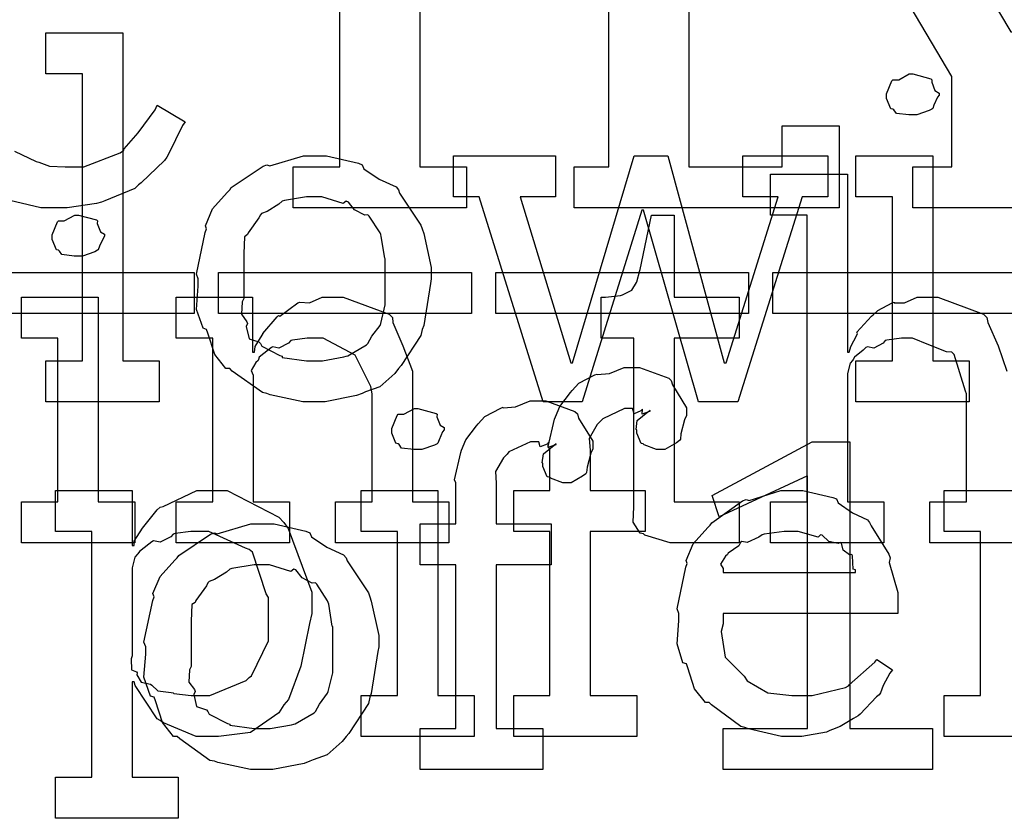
# Model space of a CAD drawing. Extents: x 0 to 8.5, y 0 to 11.
# Tile 75 of 256: x 2.999 to 3.333, y 3.138 to 3.408. Entities that reach past the tile are written whole.
import ezdxf

# ---------------------------------------------------------------- set-up
doc = ezdxf.new("R2010")
doc.units = 0
doc.layers.get('0').update_dxf_attribs({"linetype": 'CONTINUOUS'})

msp = doc.modelspace()

# ---------------------------------------------------------------- linework, layer by layer
at = {"color": 0}
for points in [[(3.09158, 3.35846), (3.10742, 3.35846), (3.10742, 3.44179), (3.08594, 3.44179), (3.08594, 3.4279), (3.06662, 3.4279), (3.06662, 3.45568), (3.17557, 3.45568), (3.17557, 3.4279), (3.15625, 3.4279), (3.15625, 3.44179), (3.13456, 3.44179), (3.13456, 3.35846), (3.15039, 3.35846), (3.15039, 3.34457), (3.09158, 3.34457), (3.09158, 3.35846)], [(3.1869, 3.35846), (3.19862, 3.35846), (3.19862, 3.44179), (3.1869, 3.44179), (3.1869, 3.45568), (3.23813, 3.45568), (3.23813, 3.44179), (3.22575, 3.44179), (3.22575, 3.35846), (3.25743, 3.35846), (3.25743, 3.37235), (3.27675, 3.37235), (3.27675, 3.34457), (3.1869, 3.34457), (3.1869, 3.35846)], [(3.30176, 3.35846), (3.315, 3.35846), (3.315, 3.38906), (3.28375, 3.44179), (3.27528, 3.44179), (3.27528, 3.45568), (3.32433, 3.45568), (3.32433, 3.44179), (3.31261, 3.44179), (3.33496, 3.40424), (3.33561, 3.40424), (3.35883, 3.44179), (3.34711, 3.44179), (3.34711, 3.45568), (3.38163, 3.45568), (3.38163, 3.44179), (3.37315, 3.44179), (3.3419, 3.39296), (3.3419, 3.35846), (3.35514, 3.35846), (3.35514, 3.34457), (3.30176, 3.34457), (3.30176, 3.35846)], [(3.00771, 3.29269), (3.02007, 3.29269), (3.02007, 3.38992), (3.00771, 3.38992), (3.00771, 3.40381), (3.03375, 3.40381), (3.03375, 3.29269), (3.04611, 3.29269), (3.04611, 3.27881), (3.00771, 3.27881), (3.00771, 3.29269)], [(3.30176, 3.37603), (3.30035, 3.37603), (3.29617, 3.37651), (3.29536, 3.37771), (3.29503, 3.37799), (3.29428, 3.37815), (3.29286, 3.38163), (3.29286, 3.38276), (3.29286, 3.38319), (3.29286, 3.38319), (3.29465, 3.38764), (3.29503, 3.38797), (3.29503, 3.38797), (3.29699, 3.38797), (3.30057, 3.38992), (3.30176, 3.38992), (3.30176, 3.38992), (3.30789, 3.38829), (3.30826, 3.38797), (3.30817, 3.3871), (3.30925, 3.38428), (3.31065, 3.38346), (3.31065, 3.38319), (3.31065, 3.38276), (3.31011, 3.382), (3.30892, 3.37935), (3.30849, 3.37819), (3.30826, 3.37799), (3.30735, 3.3775), (3.30311, 3.37603), (3.30176, 3.37603)], [(3.0989, 3.27881), (3.09483, 3.27881), (3.08382, 3.28119), (3.08263, 3.28162), (3.08111, 3.2819), (3.0709, 3.28922), (3.07004, 3.2901), (3.06874, 3.2901), (3.065, 3.29482), (3.06267, 3.30208), (3.06222, 3.30333), (3.06099, 3.30371), (3.05875, 3.31011), (3.0594, 3.31793), (3.0594, 3.32047), (3.05875, 3.32206), (3.06174, 3.33615), (3.06222, 3.3374), (3.06179, 3.33849), (3.06424, 3.34424), (3.06917, 3.34978), (3.07004, 3.35064), (3.07053, 3.3514), (3.08137, 3.35867), (3.08263, 3.3591), (3.08361, 3.35872), (3.09506, 3.36214), (3.0989, 3.36214), (3.10292, 3.36214), (3.11372, 3.35965), (3.11496, 3.3591), (3.11556, 3.35775), (3.12076, 3.35422), (3.12646, 3.35161), (3.12733, 3.35064), (3.12765, 3.34956), (3.13488, 3.33871), (3.13536, 3.3374), (3.13585, 3.33589), (3.1384, 3.32433), (3.1384, 3.32047), (3.13813, 3.3189), (3.13585, 3.30464), (3.13536, 3.30333), (3.13488, 3.30122), (3.12819, 3.29107), (3.12733, 3.2901), (3.12603, 3.28836), (3.12093, 3.28386), (3.11615, 3.28217), (3.11496, 3.28162), (3.11307, 3.28093), (3.10243, 3.27881), (3.0989, 3.27881)], [(3.15468, 3.34825), (3.146, 3.34825), (3.146, 3.36214), (3.1805, 3.36214), (3.1805, 3.34825), (3.16857, 3.34825), (3.18571, 3.29204), (3.18636, 3.29204), (3.20719, 3.36214), (3.21869, 3.36214), (3.23779, 3.29204), (3.23844, 3.29204), (3.25603, 3.34825), (3.24408, 3.34825), (3.24408, 3.36214), (3.27294, 3.36214), (3.27294, 3.34825), (3.26426, 3.34825), (3.24235, 3.27881), (3.22911, 3.27881), (3.21044, 3.34369), (3.20979, 3.34369), (3.18961, 3.27881), (3.17638, 3.27881), (3.15468, 3.34825)], [(3.28244, 3.29269), (3.29482, 3.29269), (3.29482, 3.34825), (3.28244, 3.34825), (3.28244, 3.36214), (3.30849, 3.36214), (3.30849, 3.29269), (3.32086, 3.29269), (3.32086, 3.27881), (3.28244, 3.27881), (3.28244, 3.29269)], [(3.0989, 3.29269), (3.10157, 3.29269), (3.10878, 3.294), (3.10954, 3.29422), (3.11008, 3.29438), (3.11643, 3.29812), (3.11692, 3.29856), (3.11692, 3.29856), (3.11828, 3.30106), (3.12104, 3.30469), (3.12125, 3.30528), (3.12125, 3.30528), (3.12278, 3.31164), (3.12278, 3.31375), (3.12278, 3.32721), (3.12261, 3.32742), (3.12147, 3.33485), (3.12125, 3.33544), (3.12104, 3.33604), (3.1174, 3.34174), (3.11692, 3.34218), (3.11583, 3.34207), (3.11242, 3.34386), (3.11029, 3.34651), (3.10954, 3.34674), (3.10856, 3.34597), (3.10129, 3.34825), (3.0989, 3.34825), (3.09614, 3.34825), (3.0886, 3.347), (3.08783, 3.34674), (3.08669, 3.34576), (3.08274, 3.34332), (3.08083, 3.34261), (3.08046, 3.34218), (3.07992, 3.3411), (3.07633, 3.3361), (3.07611, 3.33544), (3.07503, 3.33475), (3.07482, 3.3291), (3.07482, 3.32721), (3.07482, 3.31375), (3.07422, 3.31267), (3.074, 3.30849), (3.0759, 3.30593), (3.07611, 3.30528), (3.07568, 3.30425), (3.07661, 3.30018), (3.07997, 3.2991), (3.08046, 3.29856), (3.08089, 3.29764), (3.08708, 3.29449), (3.08783, 3.29422), (3.08789, 3.29383), (3.09614, 3.29269), (3.0989, 3.29269)], [(3.01872, 3.32818), (3.01731, 3.32818), (3.01313, 3.32867), (3.01232, 3.32986), (3.01199, 3.33014), (3.01124, 3.33029), (3.00982, 3.33376), (3.00982, 3.3349), (3.00982, 3.33535), (3.00982, 3.33535), (3.01161, 3.33979), (3.01199, 3.34011), (3.01199, 3.34011), (3.01394, 3.34011), (3.01753, 3.34207), (3.01872, 3.34207), (3.01872, 3.34207), (3.02485, 3.34044), (3.02522, 3.34011), (3.02513, 3.33925), (3.02621, 3.33643), (3.02761, 3.33561), (3.02761, 3.33535), (3.02761, 3.3349), (3.02707, 3.33415), (3.02588, 3.33149), (3.02544, 3.33035), (3.02522, 3.33014), (3.02431, 3.32964), (3.02007, 3.32818), (3.01872, 3.32818)], [(3.2225, 3.23096), (3.21946, 3.23096), (3.21089, 3.23351), (3.21035, 3.234), (3.20931, 3.23426), (3.20692, 3.23796), (3.20708, 3.24317), (3.20708, 3.24485), (3.20708, 3.3004), (3.19601, 3.3004), (3.19601, 3.31429), (3.19754, 3.31429), (3.19754, 3.31429), (3.20264, 3.31483), (3.20296, 3.31494), (3.20329, 3.315), (3.20622, 3.31651), (3.20643, 3.31668), (3.20643, 3.31668), (3.20806, 3.31922), (3.20817, 3.3195), (3.20817, 3.3195), (3.20915, 3.32324), (3.20925, 3.32362), (3.21317, 3.34207), (3.22076, 3.34207), (3.22076, 3.31429), (3.24289, 3.31429), (3.24289, 3.3004), (3.22076, 3.3004), (3.22076, 3.24485), (3.24289, 3.24485), (3.24289, 3.23096), (3.24192, 3.23096), (3.23969, 3.23096), (3.23899, 3.23096), (3.23774, 3.23096), (3.23492, 3.23096), (3.234, 3.23096), (3.23258, 3.23096), (3.22939, 3.23096), (3.22835, 3.23096), (3.22689, 3.23096), (3.22358, 3.23096), (3.2225, 3.23096)], [(2.97228, 3.32264), (3.058, 3.32264), (3.058, 3.30875), (2.97228, 3.30875), (2.97228, 3.32264)], [(3.06629, 3.32264), (3.15201, 3.32264), (3.15201, 3.30875), (3.06629, 3.30875), (3.06629, 3.32264)], [(3.16032, 3.32264), (3.24604, 3.32264), (3.24604, 3.30875), (3.16032, 3.30875), (3.16032, 3.32264)], [(3.25429, 3.32264), (3.34, 3.32264), (3.34, 3.30875), (3.25429, 3.30875), (3.25429, 3.32264)], [(2.9994, 3.24485), (3.01178, 3.24485), (3.01178, 3.3004), (2.9994, 3.3004), (2.9994, 3.31429), (3.02544, 3.31429), (3.02544, 3.24485), (3.03782, 3.24485), (3.03782, 3.23096), (2.9994, 3.23096), (2.9994, 3.24485)], [(3.05192, 3.24485), (3.06429, 3.24485), (3.06429, 3.3004), (3.05192, 3.3004), (3.05192, 3.31429), (3.07775, 3.31429), (3.07775, 3.29563), (3.0784, 3.29563), (3.0784, 3.29563), (3.07867, 3.29758), (3.08106, 3.30138), (3.08143, 3.30192), (3.08132, 3.30197), (3.0861, 3.30757), (3.08664, 3.308), (3.08703, 3.30783), (3.0931, 3.31228), (3.09381, 3.31256), (3.09381, 3.31256), (3.09706, 3.31233), (3.10146, 3.31429), (3.10292, 3.31429), (3.10851, 3.31429), (3.12414, 3.30854), (3.12528, 3.30735), (3.12537, 3.30561), (3.12879, 3.29775), (3.132, 3.28917), (3.132, 3.28629), (3.132, 3.24485), (3.14438, 3.24485), (3.14438, 3.23096), (3.10596, 3.23096), (3.10596, 3.24485), (3.11833, 3.24485), (3.11833, 3.28153), (3.11789, 3.28396), (3.11262, 3.2946), (3.10172, 3.3004), (3.09814, 3.3004), (3.09631, 3.3004), (3.09136, 3.29969), (3.09076, 3.29953), (3.09, 3.29867), (3.08669, 3.29699), (3.08469, 3.29742), (3.08425, 3.29715), (3.08317, 3.29639), (3.08008, 3.29389), (3.07981, 3.29308), (3.07969, 3.29281), (3.07894, 3.29215), (3.07736, 3.28944), (3.07796, 3.28776), (3.07796, 3.28717), (3.07796, 3.24485), (3.09033, 3.24485), (3.09033, 3.23096), (3.05192, 3.23096), (3.05192, 3.24485)], [(3.16644, 3.17925), (3.1786, 3.17925), (3.1786, 3.23481), (3.16644, 3.23481), (3.16644, 3.24869), (3.1786, 3.24869), (3.1786, 3.26258), (3.17811, 3.26361), (3.18024, 3.27285), (3.18056, 3.27365), (3.18056, 3.27365), (3.18201, 3.27713), (3.1856, 3.28196), (3.18619, 3.28256), (3.18619, 3.28256), (3.18842, 3.28504), (3.19385, 3.28788), (3.19467, 3.28819), (3.19472, 3.28803), (3.19883, 3.28836), (3.20383, 3.29036), (3.20551, 3.29036), (3.2091, 3.29036), (3.21897, 3.28678), (3.21983, 3.28603), (3.22021, 3.28456), (3.22504, 3.27675), (3.22504, 3.27408), (3.22433, 3.27268), (3.2231, 3.26796), (3.22293, 3.26606), (3.22265, 3.26563), (3.22157, 3.26486), (3.21767, 3.26258), (3.21636, 3.26258), (3.21485, 3.26258), (3.21067, 3.26421), (3.21029, 3.26454), (3.20958, 3.26465), (3.20811, 3.26818), (3.20811, 3.26932), (3.2079, 3.26942), (3.20828, 3.27246), (3.21192, 3.27539), (3.21268, 3.27561), (3.21268, 3.27582), (3.21208, 3.27539), (3.2099, 3.27453), (3.21007, 3.27626), (3.21007, 3.27626), (3.20953, 3.27572), (3.20719, 3.27474), (3.20671, 3.27647), (3.2066, 3.27647), (3.20394, 3.27647), (3.19656, 3.27306), (3.19596, 3.27235), (3.19472, 3.27111), (3.192, 3.26639), (3.19228, 3.26243), (3.19228, 3.26107), (3.19228, 3.24869), (3.21094, 3.24869), (3.21094, 3.23481), (3.19228, 3.23481), (3.19228, 3.17925), (3.20811, 3.17925), (3.20811, 3.16536), (3.16644, 3.16536), (3.16644, 3.17925)], [(3.1339, 3.26258), (3.13249, 3.26258), (3.12831, 3.26307), (3.1275, 3.26426), (3.12717, 3.26454), (3.12642, 3.26471), (3.125, 3.26818), (3.125, 3.26932), (3.125, 3.26975), (3.125, 3.26975), (3.12679, 3.27419), (3.12717, 3.27453), (3.12717, 3.27453), (3.12912, 3.27453), (3.13271, 3.27647), (3.1339, 3.27647), (3.1339, 3.27647), (3.14003, 3.27485), (3.1404, 3.27453), (3.14031, 3.27365), (3.14139, 3.27083), (3.14279, 3.27001), (3.14279, 3.26975), (3.14279, 3.26932), (3.14225, 3.26856), (3.14106, 3.2659), (3.14063, 3.26476), (3.1404, 3.26454), (3.13949, 3.26406), (3.13525, 3.26258), (3.1339, 3.26258)], [(3.1346, 3.16797), (3.14675, 3.16797), (3.14675, 3.22353), (3.1346, 3.22353), (3.1346, 3.23742), (3.14675, 3.23742), (3.14675, 3.25131), (3.14626, 3.25233), (3.14839, 3.26156), (3.14871, 3.26238), (3.14871, 3.26238), (3.15018, 3.26585), (3.15375, 3.27067), (3.15435, 3.27126), (3.15435, 3.27126), (3.15657, 3.27376), (3.162, 3.27658), (3.16282, 3.27692), (3.16288, 3.27675), (3.16699, 3.27707), (3.17199, 3.27908), (3.17367, 3.27908), (3.17725, 3.27908), (3.18713, 3.2755), (3.18799, 3.27474), (3.18838, 3.27328), (3.19319, 3.26546), (3.19319, 3.26281), (3.19249, 3.26139), (3.19125, 3.25667), (3.19108, 3.25478), (3.19081, 3.25435), (3.18972, 3.25358), (3.18582, 3.25131), (3.18451, 3.25131), (3.183, 3.25131), (3.17882, 3.25293), (3.17844, 3.25325), (3.17774, 3.25336), (3.17626, 3.25689), (3.17626, 3.25803), (3.17606, 3.25814), (3.17643, 3.26118), (3.18007, 3.26411), (3.18083, 3.26432), (3.18083, 3.26454), (3.18024, 3.26411), (3.17806, 3.26324), (3.17822, 3.26497), (3.17822, 3.26497), (3.17768, 3.26443), (3.17535, 3.26346), (3.17486, 3.26519), (3.17475, 3.26519), (3.1721, 3.26519), (3.16471, 3.26178), (3.16411, 3.26107), (3.16288, 3.25982), (3.16015, 3.2551), (3.16043, 3.25114), (3.16043, 3.24978), (3.16043, 3.23742), (3.1791, 3.23742), (3.1791, 3.22353), (3.16043, 3.22353), (3.16043, 3.16797), (3.17626, 3.16797), (3.17626, 3.15408), (3.1346, 3.15408), (3.1346, 3.16797)], [(3.23742, 3.16797), (3.26606, 3.16797), (3.26606, 3.25369), (3.23611, 3.23981), (3.23372, 3.24696), (3.26758, 3.26519), (3.28039, 3.26519), (3.28039, 3.16797), (3.30838, 3.16797), (3.30838, 3.15408), (3.23742, 3.15408), (3.23742, 3.16797)], [(3.0109, 3.15147), (3.02328, 3.15147), (3.02328, 3.23481), (3.0109, 3.23481), (3.0109, 3.24869), (3.03694, 3.24869), (3.03694, 3.23004), (3.0376, 3.23004), (3.0376, 3.23156), (3.04047, 3.23594), (3.04546, 3.24219), (3.0465, 3.24306), (3.04742, 3.24333), (3.05892, 3.24869), (3.06278, 3.24869), (3.06917, 3.24869), (3.08675, 3.23969), (3.08838, 3.23785), (3.0899, 3.23583), (3.09793, 3.21425), (3.09793, 3.20703), (3.09706, 3.20367), (3.09418, 3.18918), (3.08996, 3.17785), (3.08838, 3.176), (3.08669, 3.17333), (3.07704, 3.16672), (3.06629, 3.16536), (3.06278, 3.16536), (3.05871, 3.16536), (3.04753, 3.16992), (3.0465, 3.17079), (3.04542, 3.17128), (3.03803, 3.18257), (3.0376, 3.18381), (3.03694, 3.18381), (3.03694, 3.15147), (3.05257, 3.15147), (3.05257, 3.13758), (3.0109, 3.13758), (3.0109, 3.15147)], [(3.11458, 3.17925), (3.12696, 3.17925), (3.12696, 3.23481), (3.11458, 3.23481), (3.11458, 3.24869), (3.14063, 3.24869), (3.14063, 3.17925), (3.153, 3.17925), (3.153, 3.16536), (3.11458, 3.16536), (3.11458, 3.17925)], [(3.26129, 3.16536), (3.25717, 3.16536), (3.24599, 3.16792), (3.24479, 3.1684), (3.24337, 3.16868), (3.23346, 3.176), (3.23264, 3.17686), (3.23144, 3.17681), (3.22771, 3.18143), (3.22547, 3.18864), (3.22504, 3.18989), (3.22379, 3.19026), (3.22179, 3.19678), (3.22244, 3.20449), (3.22244, 3.20703), (3.22179, 3.20861), (3.22478, 3.22271), (3.22526, 3.22396), (3.22483, 3.22499), (3.22726, 3.23062), (3.23221, 3.23611), (3.23307, 3.23699), (3.23356, 3.23774), (3.24403, 3.24517), (3.24522, 3.24567), (3.24621, 3.24528), (3.257, 3.24869), (3.26064, 3.24869), (3.26443, 3.24869), (3.27468, 3.24636), (3.27582, 3.24588), (3.27647, 3.24451), (3.28131, 3.2411), (3.28635, 3.23872), (3.28711, 3.23785), (3.2876, 3.23676), (3.29363, 3.22711), (3.29406, 3.22592), (3.29368, 3.22433), (3.29665, 3.21414), (3.29665, 3.21072), (3.29665, 3.20703), (3.23742, 3.20703), (3.23742, 3.20356), (3.23671, 3.20096), (3.23807, 3.19217), (3.24337, 3.18685), (3.24457, 3.18576), (3.24561, 3.18414), (3.25261, 3.18007), (3.26074, 3.17925), (3.26346, 3.17925), (3.26758, 3.17925), (3.27892, 3.18197), (3.27994, 3.18251), (3.28017, 3.18283), (3.2889, 3.19054), (3.2895, 3.1914), (3.29492, 3.18793), (3.29394, 3.18674), (3.29167, 3.18257), (3.29081, 3.18012), (3.29036, 3.17947), (3.28939, 3.17876), (3.2839, 3.17285), (3.28321, 3.17231), (3.28168, 3.17139), (3.27713, 3.16868), (3.27453, 3.16764), (3.27365, 3.16732), (3.27246, 3.16683), (3.26406, 3.16536), (3.26129, 3.16536)], [(3.08111, 3.15408), (3.07704, 3.15408), (3.06603, 3.15647), (3.06483, 3.1569), (3.06332, 3.15717), (3.05311, 3.1645), (3.05225, 3.16536), (3.05094, 3.16536), (3.04719, 3.17008), (3.04486, 3.17736), (3.04443, 3.1786), (3.04318, 3.17899), (3.04096, 3.18539), (3.04161, 3.19319), (3.04161, 3.19575), (3.04096, 3.19732), (3.04394, 3.21143), (3.04443, 3.21268), (3.044, 3.21376), (3.04644, 3.21951), (3.05138, 3.22504), (3.05225, 3.22592), (3.05274, 3.22667), (3.06358, 3.23394), (3.06483, 3.23438), (3.06581, 3.234), (3.07726, 3.23742), (3.08111, 3.23742), (3.08512, 3.23742), (3.09592, 3.23492), (3.09717, 3.23438), (3.09776, 3.23301), (3.10297, 3.22949), (3.10867, 3.22689), (3.10954, 3.22592), (3.10986, 3.22483), (3.11708, 3.21397), (3.11757, 3.21268), (3.11806, 3.21115), (3.12061, 3.1996), (3.12061, 3.19575), (3.12033, 3.19417), (3.11806, 3.1799), (3.11757, 3.1786), (3.11708, 3.17649), (3.1104, 3.16635), (3.10954, 3.16536), (3.10824, 3.16363), (3.10314, 3.15913), (3.09836, 3.15744), (3.09717, 3.1569), (3.09526, 3.15619), (3.08464, 3.15408), (3.08111, 3.15408)], [(3.05886, 3.17925), (3.06332, 3.17925), (3.07557, 3.18435), (3.07667, 3.18533), (3.07747, 3.18587), (3.08317, 3.19769), (3.08317, 3.20161), (3.08317, 3.21246), (3.08236, 3.21371), (3.07775, 3.22775), (3.07667, 3.22874), (3.07536, 3.22911), (3.06299, 3.23481), (3.05886, 3.23481), (3.05686, 3.23481), (3.05149, 3.2341), (3.05083, 3.23394), (3.05003, 3.23301), (3.04644, 3.23122), (3.04417, 3.23161), (3.04368, 3.23133), (3.04258, 3.23053), (3.03939, 3.22808), (3.03885, 3.22726), (3.03868, 3.227), (3.03782, 3.22613), (3.03694, 3.22254), (3.03694, 3.22136), (3.03694, 3.19271), (3.03662, 3.19162), (3.03674, 3.18793), (3.03842, 3.18728), (3.03868, 3.18685), (3.03851, 3.18619), (3.04004, 3.18371), (3.04312, 3.18306), (3.04368, 3.18272), (3.04363, 3.18267), (3.04563, 3.18078), (3.05018, 3.18028), (3.05083, 3.18012), (3.05106, 3.1799), (3.05692, 3.17925), (3.05886, 3.17925)], [(3.23742, 3.22092), (3.28233, 3.22092), (3.28233, 3.22179), (3.28157, 3.22206), (3.28125, 3.22661), (3.28103, 3.227), (3.28033, 3.22694), (3.27815, 3.22846), (3.27756, 3.23085), (3.27713, 3.23113), (3.27642, 3.23074), (3.27328, 3.23139), (3.27106, 3.23361), (3.2704, 3.23372), (3.26969, 3.23286), (3.26286, 3.23481), (3.26064, 3.23481), (3.25814, 3.23481), (3.25136, 3.23394), (3.25065, 3.23372), (3.24957, 3.23286), (3.24561, 3.23107), (3.24371, 3.23139), (3.24328, 3.23113), (3.24274, 3.22999), (3.23915, 3.22743), (3.23893, 3.227), (3.23817, 3.2264), (3.23649, 3.22374), (3.23742, 3.22228), (3.23742, 3.22179), (3.23742, 3.22092)], [(3.08111, 3.16797), (3.08376, 3.16797), (3.09099, 3.16928), (3.09174, 3.16949), (3.09229, 3.16965), (3.09864, 3.17339), (3.09912, 3.17383), (3.09912, 3.17383), (3.10047, 3.17632), (3.10325, 3.17996), (3.10346, 3.18056), (3.10346, 3.18056), (3.10499, 3.1869), (3.10499, 3.18901), (3.10499, 3.20247), (3.10482, 3.20269), (3.10368, 3.21012), (3.10346, 3.21072), (3.10325, 3.21132), (3.09961, 3.21701), (3.09912, 3.21744), (3.09804, 3.21733), (3.09463, 3.21912), (3.0925, 3.22179), (3.09174, 3.222), (3.09076, 3.22125), (3.0835, 3.22353), (3.08111, 3.22353), (3.07835, 3.22353), (3.07081, 3.22228), (3.07004, 3.222), (3.0689, 3.22103), (3.06494, 3.21858), (3.06304, 3.21789), (3.06267, 3.21744), (3.06213, 3.21636), (3.05854, 3.21137), (3.05832, 3.21072), (3.05724, 3.21001), (3.05701, 3.20437), (3.05701, 3.20247), (3.05701, 3.18901), (3.05643, 3.18793), (3.05621, 3.18375), (3.05811, 3.18121), (3.05832, 3.18056), (3.05789, 3.17953), (3.05881, 3.17546), (3.06218, 3.17437), (3.06267, 3.17383), (3.0631, 3.1729), (3.06928, 3.16976), (3.07004, 3.16949), (3.0701, 3.16911), (3.07835, 3.16797), (3.08111, 3.16797)]]:
    msp.add_lwpolyline(points, close=True, dxfattribs=at)
for points in [[(2.99707, 3.36372), (3.00444, 3.36025), (3.00526, 3.35997), (3.00526, 3.35997), (3.0089, 3.35867), (3.01426, 3.35846), (3.01611, 3.35846), (3.02061, 3.35846), (3.03288, 3.36317), (3.03413, 3.3641), (3.03424, 3.36458), (3.03901, 3.37001), (3.04476, 3.37771), (3.04542, 3.37929), (3.05496, 3.37364), (3.05404, 3.3725), (3.04932, 3.36268), (3.04867, 3.36171), (3.04796, 3.36057), (3.04004, 3.35303), (3.03911, 3.35238), (3.03782, 3.35113), (3.02772, 3.3469), (3.02653, 3.34651), (3.02485, 3.34603), (3.01486, 3.34457), (3.01156, 3.34457), (3.01156, 3.34457), (3.00603, 3.34457), (2.991, 3.34804)], [(3.34576, 3.23096), (3.30757, 3.23096), (3.30757, 3.24485), (3.31993, 3.24485), (3.31993, 3.28153), (3.31967, 3.28239), (3.31575, 3.29486), (3.31494, 3.29563), (3.31315, 3.29568), (3.30724, 3.29807), (3.3016, 3.3004), (3.29975, 3.3004), (3.2979, 3.3004), (3.29297, 3.29969), (3.29237, 3.29953), (3.29172, 3.29867), (3.28857, 3.29699), (3.28635, 3.29742), (3.28586, 3.29715), (3.28489, 3.29633), (3.28196, 3.29389), (3.28147, 3.29308), (3.28131, 3.29281), (3.28049, 3.29189), (3.27957, 3.28836), (3.27957, 3.28717), (3.27957, 3.24485), (3.29194, 3.24485), (3.29194, 3.23096), (3.25353, 3.23096), (3.25353, 3.24485), (3.25353, 3.24485), (3.2659, 3.24485), (3.2659, 3.34207), (3.25353, 3.34207), (3.25353, 3.35596), (3.27957, 3.35596), (3.27957, 3.29563), (3.28022, 3.29563), (3.28022, 3.29563), (3.28071, 3.29758), (3.28271, 3.30138), (3.28304, 3.30192), (3.28276, 3.3024), (3.28771, 3.30778), (3.28825, 3.30821), (3.28825, 3.30821), (3.28993, 3.30974), (3.29471, 3.31233), (3.29542, 3.31256), (3.29546, 3.31233), (3.29899, 3.31233), (3.30328, 3.31429), (3.30474, 3.31429), (3.31028, 3.31429), (3.32574, 3.30854), (3.32688, 3.30735), (3.32715, 3.30561), (3.33068, 3.29775), (3.33361, 3.28917)], [(3.35406, 3.16536), (3.31239, 3.16536), (3.31239, 3.17925), (3.31239, 3.17925), (3.32476, 3.17925), (3.32476, 3.23481), (3.31239, 3.23481), (3.31239, 3.24869), (3.33822, 3.24869)]]:
    msp.add_lwpolyline(points, dxfattribs=at)

doc.saveas('drawing.dxf')
